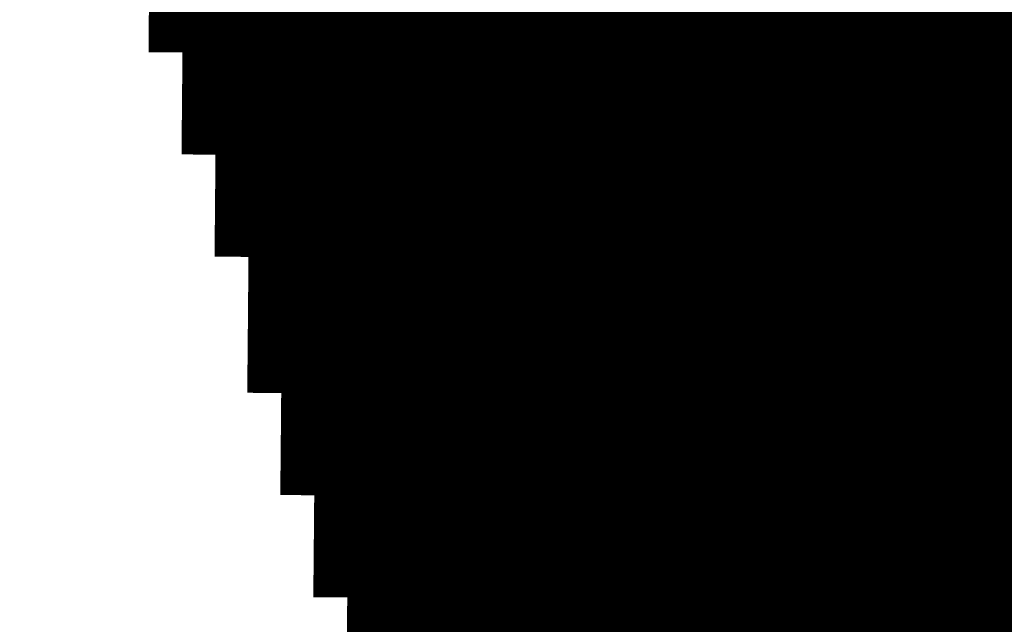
# Model space of a CAD drawing. Extents: x 63 to 129, y -4 to 99.
# Tile 48 of 69: x 78.739 to 79.476, y 9.99 to 10.443. Entities that reach past the tile are written whole.
import ezdxf

# ---------------------------------------------------------------- set-up
doc = ezdxf.new("R2010")
doc.units = 0
doc.layers.get('0').update_dxf_attribs({"linetype": 'CONTINUOUS'})
doc.layers.add('2D_LINE_29', color=112, linetype='CONTINUOUS')

# ---------------------------------------------------------------- blocks, each defined once
blk = doc.blocks.new('SMOOTH_0$0254')
at = {"const_width": 0.0127}
blk.add_lwpolyline([(-0.00635, 0, 1), (0.00635, 0, 1)], format="xyb", close=True, dxfattribs=at)
blk = doc.blocks.new('DRAWING_448')
at = {"layer": '2D_LINE_29', "const_width": 0.0254}
blk.add_lwpolyline([(0, 0), (-0.00023, 0.0254), (0.02517, 0.02563), (0.05056, 0.02586), (0.0508, 0.00047), (0.0254, 0.00023), (0, 0)], dxfattribs=at)
at = {"layer": '2D_LINE_29'}
for p in [(-0.00023, 0.0254), (0.02517, 0.02563), (0, 0)]:
    blk.add_blockref('SMOOTH_0$0254', p, dxfattribs=at)
blk = doc.blocks.new('DRAWING_452')
at = {"layer": '2D_LINE_29', "const_width": 0.0254}
blk.add_lwpolyline([(0, 0), (-0.0254, -0.00023), (-0.0508, -0.00047), (-0.05103, 0.02493), (-0.07643, 0.0247), (-0.10183, 0.02447), (-0.10206, 0.04987), (-0.12746, 0.04963), (-0.15286, 0.0494), (-0.15309, 0.0748), (-0.17849, 0.07457), (-0.20389, 0.07433), (-0.20412, 0.09973), (-0.22952, 0.0995), (-0.25492, 0.09927), (-0.25515, 0.12466), (-0.28055, 0.12443), (-0.30595, 0.1242), (-0.30619, 0.1496), (-0.33158, 0.14936), (-0.35698, 0.14913), (-0.35722, 0.17453), (-0.38262, 0.1743), (-0.40801, 0.17406)], dxfattribs=at)
at = {"layer": '2D_LINE_29'}
for p in [(-0.0254, -0.00023), (0, 0)]:
    blk.add_blockref('SMOOTH_0$0254', p, dxfattribs=at)
blk = doc.blocks.new('DRAWING_453')
at = {"layer": '2D_LINE_29', "const_width": 0.0254}
blk.add_lwpolyline([(0.10113, 0.05173), (0.12653, 0.05196), (0.15193, 0.0522), (0.15169, 0.0776), (0.17709, 0.07783), (0.20249, 0.07806), (0.20226, 0.10346)], dxfattribs=at)
blk = doc.blocks.new('DRAWING_456')
at = {"layer": '2D_LINE_29', "const_width": 0.0254}
blk.add_lwpolyline([(0, 0), (-0.0254, -0.00023), (-0.0508, -0.00047), (-0.0762, -0.0007), (-0.07643, 0.0247), (-0.10183, 0.02447), (-0.12723, 0.02423), (-0.12746, 0.04963), (-0.15286, 0.0494), (-0.17826, 0.04917), (-0.17849, 0.07457), (-0.20389, 0.07433), (-0.22929, 0.0741), (-0.22952, 0.0995), (-0.25492, 0.09927), (-0.28032, 0.09903), (-0.28055, 0.12443), (-0.30595, 0.1242), (-0.33135, 0.12397), (-0.33158, 0.14936), (-0.35698, 0.14913), (-0.38238, 0.1489), (-0.40778, 0.14867)], dxfattribs=at)
at = {"layer": '2D_LINE_29'}
for p in [(-0.0254, -0.00023), (0, 0)]:
    blk.add_blockref('SMOOTH_0$0254', p, dxfattribs=at)
blk = doc.blocks.new('DRAWING_459')
at = {"layer": '2D_LINE_29', "const_width": 0.0254}
blk.add_lwpolyline([(-0.40592, -0.05453), (-0.40568, -0.07992), (-0.43108, -0.08016), (-0.45648, -0.08039), (-0.45625, -0.10579), (-0.48165, -0.10602), (-0.50705, -0.10626), (-0.53245, -0.10649), (-0.53221, -0.13189), (-0.55761, -0.13212), (-0.58301, -0.13235), (-0.58278, -0.15775), (-0.60818, -0.15799), (-0.63357, -0.15822), (-0.63334, -0.18362), (-0.65874, -0.18385), (-0.68414, -0.18408)], dxfattribs=at)
blk = doc.blocks.new('DRAWING_460')
at = {"layer": '2D_LINE_29', "const_width": 0.0254}
blk.add_lwpolyline([(-0.33019, -0.00303), (-0.32995, -0.02843), (-0.35535, -0.02866), (-0.38075, -0.02889), (-0.38052, -0.05429), (-0.40592, -0.05453), (-0.43132, -0.05476), (-0.43108, -0.08016), (-0.45648, -0.08039), (-0.48188, -0.08062), (-0.50728, -0.08086), (-0.50705, -0.10626), (-0.53245, -0.10649), (-0.55784, -0.10672), (-0.55761, -0.13212), (-0.58301, -0.13235), (-0.60841, -0.13259), (-0.60818, -0.15799), (-0.63358, -0.15822), (-0.65897, -0.15845)], dxfattribs=at)
blk = doc.blocks.new('DRAWING_463')
at = {"layer": '2D_LINE_29', "const_width": 0.0254}
for points in [[(-0.1016, -0.00093), (-0.12699, -0.00117), (-0.12723, 0.02423)], [(-0.25422, 0.02307), (-0.25399, -0.00233), (-0.27939, -0.00256), (-0.30479, -0.0028), (-0.33019, -0.00303), (-0.32995, -0.02843), (-0.35535, -0.02866), (-0.38075, -0.02889), (-0.38052, -0.05429), (-0.40592, -0.05453), (-0.43132, -0.05476), (-0.43108, -0.08016), (-0.45648, -0.08039), (-0.48188, -0.08062), (-0.50728, -0.08086), (-0.50705, -0.10626), (-0.53245, -0.10649), (-0.55784, -0.10672), (-0.55761, -0.13212), (-0.58301, -0.13235), (-0.60841, -0.13259), (-0.60818, -0.15799), (-0.63358, -0.15822), (-0.65897, -0.15845)]]:
    blk.add_lwpolyline(points, dxfattribs=at)
blk = doc.blocks.new('DRAWING_465')
at = {"layer": '2D_LINE_29', "const_width": 0.0254}
for points in [[(0.10113, 0.05173), (0.12653, 0.05196), (0.15193, 0.0522), (0.15169, 0.07759), (0.17709, 0.07783), (0.20249, 0.07806), (0.20226, 0.10346), (0.22766, 0.10369), (0.25306, 0.10393), (0.25282, 0.12932)], [(0.73564, 0.10835), (0.73587, 0.08295), (0.71047, 0.08272), (0.68507, 0.08249), (0.65967, 0.08226), (0.63427, 0.08202), (0.63451, 0.05662), (0.60911, 0.05639), (0.60888, 0.08179), (0.63427, 0.08202), (0.63404, 0.10742), (0.60864, 0.10719), (0.60841, 0.13259)], [(0.55761, 0.13212), (0.55784, 0.10672), (0.53245, 0.10649), (0.50705, 0.10626), (0.50728, 0.08086), (0.48188, 0.08062), (0.45648, 0.08039), (0.43108, 0.08016), (0.43132, 0.05476), (0.40592, 0.05453), (0.38052, 0.05429), (0.38075, 0.02889), (0.35535, 0.02866), (0.32995, 0.02843), (0.33019, 0.00303), (0.30479, 0.0028), (0.27939, 0.00256), (0.25399, 0.00233), (0.25422, -0.02307), (0.22882, -0.0233), (0.20342, -0.02353), (0.20366, -0.04893), (0.17826, -0.04917), (0.15286, -0.0494), (0.15309, -0.0748), (0.12769, -0.07503), (0.10229, -0.07526)]]:
    blk.add_lwpolyline(points, dxfattribs=at)
blk = doc.blocks.new('DRAWING_467')
at = {"layer": '2D_LINE_29', "const_width": 0.0254}
blk.add_lwpolyline([(0, 0), (-0.0254, -0.00023), (-0.0508, -0.00047), (-0.0762, -0.0007), (-0.1016, -0.00093), (-0.10136, -0.02633), (-0.12676, -0.02656), (-0.12699, -0.00116), (-0.15239, -0.0014), (-0.17779, -0.00163), (-0.17803, 0.02377), (-0.20342, 0.02353), (-0.22882, 0.0233), (-0.22859, -0.0021), (-0.25399, -0.00233), (-0.27939, -0.00256), (-0.30479, -0.0028), (-0.30455, -0.0282), (-0.32995, -0.02843), (-0.35535, -0.02866), (-0.35512, -0.05406), (-0.38052, -0.05429), (-0.40592, -0.05453), (-0.40568, -0.07993), (-0.43108, -0.08016), (-0.45648, -0.08039), (-0.48188, -0.08062), (-0.48165, -0.10602), (-0.50705, -0.10626), (-0.53245, -0.10649), (-0.53221, -0.13189), (-0.55761, -0.13212), (-0.58301, -0.13235), (-0.58278, -0.15775), (-0.60818, -0.15799), (-0.63357, -0.15822)], dxfattribs=at)
at = {"layer": '2D_LINE_29'}
for p in [(-0.0254, -0.00023), (0, 0)]:
    blk.add_blockref('SMOOTH_0$0254', p, dxfattribs=at)
blk = doc.blocks.new('DRAWING_469')
at = {"layer": '2D_LINE_29', "const_width": 0.0254}
blk.add_lwpolyline([(0, 0), (-0.00023, 0.0254), (0.02517, 0.02563), (0.05056, 0.02586), (0.0508, 0.00047), (0.0254, 0.00023), (0, 0)], dxfattribs=at)
at = {"layer": '2D_LINE_29'}
for p in [(-0.00023, 0.0254), (0.02517, 0.02563), (0, 0)]:
    blk.add_blockref('SMOOTH_0$0254', p, dxfattribs=at)
blk = doc.blocks.new('DRAWING_470')
at = {"layer": '2D_LINE_29', "const_width": 0.0254}
blk.add_lwpolyline([(0, 0), (-0.0254, -0.00023), (-0.0508, -0.00047), (-0.0762, -0.0007), (-0.1016, -0.00093), (-0.10136, -0.02633), (-0.12676, -0.02656), (-0.12699, -0.00117), (-0.15239, -0.0014), (-0.17779, -0.00163), (-0.17803, 0.02377), (-0.20342, 0.02353), (-0.22882, 0.0233), (-0.22859, -0.0021), (-0.25399, -0.00233), (-0.27939, -0.00256), (-0.30479, -0.0028), (-0.30455, -0.0282), (-0.32995, -0.02843), (-0.35535, -0.02866), (-0.35512, -0.05406), (-0.38052, -0.05429), (-0.40592, -0.05453), (-0.40568, -0.07993), (-0.43108, -0.08016), (-0.45648, -0.08039), (-0.48188, -0.08062), (-0.48165, -0.10602), (-0.50705, -0.10626), (-0.53245, -0.10649), (-0.53221, -0.13189), (-0.55761, -0.13212), (-0.58301, -0.13235), (-0.58278, -0.15775), (-0.60818, -0.15799), (-0.63358, -0.15822)], dxfattribs=at)
at = {"layer": '2D_LINE_29'}
for p in [(-0.0254, -0.00023), (0, 0)]:
    blk.add_blockref('SMOOTH_0$0254', p, dxfattribs=at)
blk = doc.blocks.new('DRAWING_472')
at = {"layer": '2D_LINE_29', "const_width": 0.0254}
blk.add_lwpolyline([(0.24304, -1.57264), (0.24327, -1.59804), (0.21787, -1.59827), (0.2181, -1.62367), (0.21834, -1.64907), (0.21857, -1.67447), (0.19317, -1.6747), (0.16777, -1.67493), (0.14237, -1.67516), (0.11698, -1.6754), (0.11721, -1.7008), (0.09181, -1.70103), (0.09158, -1.67563), (0.06618, -1.67586), (0.04078, -1.6761), (0.04055, -1.6507), (0.01515, -1.65093), (-0.01025, -1.65116), (-0.01002, -1.67656), (-0.03542, -1.6768), (-0.06082, -1.67703), (-0.08622, -1.67726), (-0.08598, -1.70266), (-0.11138, -1.70289), (-0.13678, -1.70313), (-0.13655, -1.72853), (-0.16195, -1.72876), (-0.18735, -1.72899), (-0.18711, -1.75439), (-0.21251, -1.75462), (-0.23791, -1.75486), (-0.26331, -1.75509), (-0.26308, -1.78049), (-0.28848, -1.78072), (-0.31387, -1.78095), (-0.31364, -1.80635), (-0.33904, -1.80659), (-0.36444, -1.80682), (-0.36421, -1.83222), (-0.38961, -1.83245), (-0.415, -1.83268)], dxfattribs=at)
blk = doc.blocks.new('DRAWING_474')
at = {"layer": '2D_LINE_29', "const_width": 0.0254}
blk.add_lwpolyline([(0, 0), (-0.0254, -0.00023), (-0.0508, -0.00047), (-0.0762, -0.0007), (-0.07596, -0.0261), (-0.10136, -0.02633), (-0.1016, -0.00093), (-0.12699, -0.00116), (-0.15239, -0.0014), (-0.15263, 0.024), (-0.17803, 0.02377), (-0.20342, 0.02354), (-0.20319, -0.00186), (-0.22859, -0.0021), (-0.25399, -0.00233), (-0.27939, -0.00256), (-0.27916, -0.02796), (-0.30455, -0.02819), (-0.32995, -0.02843), (-0.32972, -0.05383), (-0.35512, -0.05406), (-0.38052, -0.05429), (-0.38029, -0.07969), (-0.40568, -0.07992), (-0.43108, -0.08016), (-0.45648, -0.08039), (-0.45625, -0.10579), (-0.48165, -0.10602), (-0.50705, -0.10626), (-0.50681, -0.13165), (-0.53221, -0.13189), (-0.55761, -0.13212), (-0.55738, -0.15752), (-0.58278, -0.15775), (-0.60818, -0.15799)], dxfattribs=at)
at = {"layer": '2D_LINE_29'}
for p in [(-0.0254, -0.00023), (0, 0)]:
    blk.add_blockref('SMOOTH_0$0254', p, dxfattribs=at)
blk = doc.blocks.new('DRAWING_476')
at = {"layer": '2D_LINE_29', "const_width": 0.0254}
blk.add_lwpolyline([(0, 0), (-0.00023, 0.0254), (0.02517, 0.02563), (0.05056, 0.02586), (0.07596, 0.0261), (0.0762, 0.0007), (0.0508, 0.00047), (0.0254, 0.00023), (0, 0)], dxfattribs=at)
at = {"layer": '2D_LINE_29'}
for p in [(-0.00023, 0.0254), (0.02517, 0.02563), (0, 0)]:
    blk.add_blockref('SMOOTH_0$0254', p, dxfattribs=at)
blk = doc.blocks.new('DRAWING_477')
at = {"layer": '2D_LINE_29', "const_width": 0.0254}
blk.add_lwpolyline([(0, 0), (-0.0254, -0.00023), (-0.0508, -0.00047), (-0.0762, -0.0007), (-0.07596, -0.0261), (-0.10136, -0.02633), (-0.1016, -0.00093), (-0.12699, -0.00117), (-0.15239, -0.0014), (-0.15263, 0.024), (-0.17803, 0.02377), (-0.20342, 0.02353), (-0.20319, -0.00186), (-0.22859, -0.0021), (-0.25399, -0.00233), (-0.27939, -0.00256), (-0.27916, -0.02796), (-0.30455, -0.0282), (-0.32995, -0.02843), (-0.32972, -0.05383), (-0.35512, -0.05406), (-0.38052, -0.05429), (-0.38028, -0.07969), (-0.40568, -0.07993), (-0.43108, -0.08016), (-0.45648, -0.08039), (-0.45625, -0.10579), (-0.48165, -0.10602), (-0.50705, -0.10626), (-0.50681, -0.13166), (-0.53221, -0.13189), (-0.55761, -0.13212), (-0.55738, -0.15752), (-0.58278, -0.15775), (-0.60818, -0.15799)], dxfattribs=at)
at = {"layer": '2D_LINE_29'}
for p in [(-0.0254, -0.00023), (0, 0)]:
    blk.add_blockref('SMOOTH_0$0254', p, dxfattribs=at)
blk = doc.blocks.new('DRAWING_480')
at = {"layer": '2D_LINE_29', "const_width": 0.0254}
blk.add_lwpolyline([(0, 0), (-0.0254, -0.00023), (-0.0508, -0.00047), (-0.0762, -0.0007), (-0.07643, 0.0247), (-0.10183, 0.02447), (-0.12723, 0.02423), (-0.12746, 0.04963), (-0.15286, 0.0494), (-0.17826, 0.04917), (-0.17803, 0.02377), (-0.20342, 0.02353), (-0.22882, 0.0233), (-0.25422, 0.02307), (-0.25399, -0.00233), (-0.27939, -0.00256), (-0.30479, -0.0028), (-0.30455, -0.0282), (-0.32995, -0.02843), (-0.35535, -0.02866), (-0.35512, -0.05406), (-0.38052, -0.05429), (-0.40592, -0.05453), (-0.43132, -0.05476), (-0.43108, -0.08016), (-0.45648, -0.08039), (-0.48188, -0.08062), (-0.48165, -0.10602), (-0.50705, -0.10626), (-0.53245, -0.10649), (-0.53221, -0.13189), (-0.55761, -0.13212), (-0.58301, -0.13235)], dxfattribs=at)
at = {"layer": '2D_LINE_29'}
for p in [(-0.0254, -0.00023), (0, 0)]:
    blk.add_blockref('SMOOTH_0$0254', p, dxfattribs=at)
blk = doc.blocks.new('DRAWING_481')
at = {"layer": '2D_LINE_29', "const_width": 0.0254}
blk.add_lwpolyline([(0, 0), (-0.0254, -0.00023), (-0.0508, -0.00047), (-0.0762, -0.0007), (-0.07643, 0.0247), (-0.10183, 0.02447), (-0.12723, 0.02423), (-0.12746, 0.04963), (-0.15286, 0.0494), (-0.17826, 0.04917), (-0.17803, 0.02377), (-0.20342, 0.02353), (-0.22882, 0.0233), (-0.25422, 0.02307), (-0.25399, -0.00233), (-0.27939, -0.00256), (-0.30479, -0.0028), (-0.30455, -0.02819), (-0.32995, -0.02843), (-0.35535, -0.02866), (-0.35512, -0.05406), (-0.38052, -0.05429), (-0.40592, -0.05453), (-0.43132, -0.05476), (-0.43108, -0.08016), (-0.45648, -0.08039), (-0.48188, -0.08062), (-0.48165, -0.10602), (-0.50705, -0.10626), (-0.53245, -0.10649), (-0.53221, -0.13189), (-0.55761, -0.13212), (-0.58301, -0.13235)], dxfattribs=at)
at = {"layer": '2D_LINE_29'}
for p in [(-0.0254, -0.00023), (0, 0)]:
    blk.add_blockref('SMOOTH_0$0254', p, dxfattribs=at)
blk = doc.blocks.new('DRAWING_484')
at = {"layer": '2D_LINE_29', "const_width": 0.0254}
blk.add_lwpolyline([(0, 0), (-0.0254, -0.00023), (-0.0508, -0.00047), (-0.0762, -0.0007), (-0.07643, 0.0247), (-0.10183, 0.02447), (-0.12723, 0.02423), (-0.12746, 0.04963), (-0.15286, 0.0494), (-0.17826, 0.04917), (-0.17803, 0.02377), (-0.20342, 0.02353), (-0.22882, 0.0233), (-0.25422, 0.02307), (-0.25399, -0.00233), (-0.27939, -0.00256), (-0.30479, -0.0028), (-0.30455, -0.0282), (-0.32995, -0.02843), (-0.35535, -0.02866), (-0.35512, -0.05406), (-0.38052, -0.05429), (-0.40592, -0.05453), (-0.43132, -0.05476), (-0.43108, -0.08016), (-0.45648, -0.08039), (-0.48188, -0.08062), (-0.48165, -0.10602), (-0.50705, -0.10626), (-0.53245, -0.10649), (-0.53221, -0.13189), (-0.55761, -0.13212), (-0.58301, -0.13235)], dxfattribs=at)
at = {"layer": '2D_LINE_29'}
for p in [(-0.0254, -0.00023), (0, 0)]:
    blk.add_blockref('SMOOTH_0$0254', p, dxfattribs=at)
blk = doc.blocks.new('DRAWING_486')
at = {"layer": '2D_LINE_29', "const_width": 0.0254}
blk.add_lwpolyline([(0, 0), (-0.0254, -0.00023), (-0.0508, -0.00047), (-0.0762, -0.0007), (-0.1016, -0.00093), (-0.10183, 0.02447), (-0.07643, 0.0247), (-0.05103, 0.02493), (-0.05126, 0.05033), (-0.07666, 0.0501), (-0.10206, 0.04987), (-0.10229, 0.07526), (-0.12769, 0.07503), (-0.15309, 0.0748), (-0.15286, 0.0494), (-0.17826, 0.04917), (-0.20366, 0.04893), (-0.22906, 0.0487), (-0.22882, 0.0233), (-0.25422, 0.02307), (-0.27962, 0.02284), (-0.27939, -0.00256), (-0.30479, -0.0028), (-0.33019, -0.00303), (-0.32995, -0.02843), (-0.35535, -0.02866), (-0.38075, -0.02889), (-0.40615, -0.02913), (-0.40592, -0.05453), (-0.43132, -0.05476), (-0.45671, -0.05499), (-0.45648, -0.08039), (-0.48188, -0.08062), (-0.50728, -0.08086), (-0.50705, -0.10626), (-0.53245, -0.10649), (-0.55784, -0.10672)], dxfattribs=at)
at = {"layer": '2D_LINE_29'}
for p in [(-0.0254, -0.00023), (0, 0)]:
    blk.add_blockref('SMOOTH_0$0254', p, dxfattribs=at)
blk = doc.blocks.new('DRAWING_488')
at = {"layer": '2D_LINE_29', "const_width": 0.0254}
blk.add_lwpolyline([(0, 0), (-0.0254, -0.00023), (-0.0508, -0.00047), (-0.0762, -0.0007), (-0.1016, -0.00093), (-0.10183, 0.02447), (-0.12723, 0.02423), (-0.15263, 0.024), (-0.15286, 0.0494), (-0.17826, 0.04917), (-0.20366, 0.04893), (-0.22906, 0.0487), (-0.22882, 0.0233), (-0.25422, 0.02307), (-0.27962, 0.02284), (-0.27939, -0.00256), (-0.30479, -0.0028), (-0.33019, -0.00303), (-0.32995, -0.02843), (-0.35535, -0.02866), (-0.38075, -0.02889), (-0.40615, -0.02913), (-0.40592, -0.05453), (-0.43132, -0.05476), (-0.45671, -0.05499), (-0.45648, -0.08039), (-0.48188, -0.08062), (-0.50728, -0.08086), (-0.50705, -0.10626), (-0.53245, -0.10649), (-0.55784, -0.10672)], dxfattribs=at)
at = {"layer": '2D_LINE_29'}
for p in [(-0.0254, -0.00023), (0, 0)]:
    blk.add_blockref('SMOOTH_0$0254', p, dxfattribs=at)
blk = doc.blocks.new('DRAWING_492')
at = {"layer": '2D_LINE_29', "const_width": 0.0254}
for points in [[(1.06839, -0.16801), (1.09378, -0.16777), (1.11918, -0.16754), (1.11895, -0.14214), (1.14435, -0.14191), (1.16975, -0.14167), (1.16952, -0.11628), (1.19491, -0.11604), (1.22031, -0.11581), (1.22008, -0.09041), (1.24548, -0.09018), (1.27088, -0.08994), (1.29628, -0.08971), (1.29604, -0.06431)], [(1.65186, -0.08645), (1.6521, -0.11185), (1.65233, -0.13725), (1.65256, -0.16265), (1.65279, -0.18805), (1.65303, -0.21344), (1.65326, -0.23884), (1.65349, -0.26424), (1.65373, -0.28964), (1.65396, -0.31504), (1.65419, -0.34044), (1.65443, -0.36584), (1.62903, -0.36607), (1.60363, -0.3663), (1.60386, -0.3917), (1.60409, -0.4171), (1.60433, -0.4425), (1.57893, -0.44273), (1.55353, -0.44297), (1.52813, -0.4432), (1.52836, -0.4686), (1.50296, -0.46883), (1.47757, -0.46906), (1.47733, -0.44367), (1.50273, -0.44343), (1.52813, -0.4432), (1.5279, -0.4178), (1.5025, -0.41803), (1.4771, -0.41827), (1.47687, -0.39287), (1.45147, -0.3931), (1.42607, -0.39333), (1.40067, -0.39357), (1.4009, -0.41897), (1.3755, -0.4192), (1.3501, -0.41943), (1.35034, -0.44483), (1.32494, -0.44506), (1.29954, -0.4453), (1.29977, -0.4707), (1.27437, -0.47093), (1.24897, -0.47116), (1.22358, -0.47139), (1.22381, -0.49679), (1.19841, -0.49703), (1.17301, -0.49726), (1.17324, -0.52266), (1.14785, -0.52289), (1.12245, -0.52312), (1.12268, -0.54852), (1.09728, -0.54876), (1.07188, -0.54899)]]:
    blk.add_lwpolyline(points, dxfattribs=at)
blk = doc.blocks.new('DRAWING_494')
at = {"layer": '2D_LINE_29', "const_width": 0.0254}
blk.add_lwpolyline([(0, 0), (-0.0254, -0.00023), (-0.0508, -0.00047), (-0.0762, -0.0007), (-0.07596, -0.0261), (-0.10136, -0.02633), (-0.12676, -0.02656), (-0.12699, -0.00117), (-0.15239, -0.0014), (-0.17779, -0.00163), (-0.20319, -0.00186), (-0.20342, 0.02353), (-0.22882, 0.0233), (-0.25422, 0.02307), (-0.25399, -0.00233), (-0.27939, -0.00256), (-0.30479, -0.0028), (-0.30455, -0.0282), (-0.32995, -0.02843), (-0.35535, -0.02866), (-0.38075, -0.02889), (-0.38052, -0.05429), (-0.40592, -0.05453), (-0.43132, -0.05476), (-0.43108, -0.08016), (-0.45648, -0.08039), (-0.48188, -0.08062), (-0.48165, -0.10602)], dxfattribs=at)
at = {"layer": '2D_LINE_29'}
for p in [(-0.0254, -0.00023), (0, 0)]:
    blk.add_blockref('SMOOTH_0$0254', p, dxfattribs=at)
blk = doc.blocks.new('DRAWING_497')
at = {"layer": '2D_LINE_29', "const_width": 0.0254}
blk.add_lwpolyline([(0, 0), (-0.0254, -0.00023), (-0.0508, -0.00047), (-0.0762, -0.0007), (-0.1016, -0.00093), (-0.10183, 0.02447), (-0.12723, 0.02423), (-0.15263, 0.024), (-0.17803, 0.02377), (-0.17826, 0.04917), (-0.20366, 0.04893), (-0.22906, 0.0487), (-0.22882, 0.0233), (-0.25422, 0.02307), (-0.27962, 0.02284), (-0.27939, -0.00256), (-0.30479, -0.0028), (-0.33019, -0.00303), (-0.35559, -0.00326), (-0.35535, -0.02866)], dxfattribs=at)
at = {"layer": '2D_LINE_29'}
for p in [(-0.0254, -0.00023), (0, 0)]:
    blk.add_blockref('SMOOTH_0$0254', p, dxfattribs=at)
blk = doc.blocks.new('DRAWING_500')
at = {"layer": '2D_LINE_29', "const_width": 0.0254}
blk.add_lwpolyline([(-0.1016, -0.00093), (-0.10183, 0.02447), (-0.12723, 0.02423), (-0.15263, 0.024), (-0.17803, 0.02377), (-0.17826, 0.04917), (-0.20366, 0.04893), (-0.22906, 0.0487), (-0.22882, 0.0233), (-0.25422, 0.02307), (-0.27962, 0.02284), (-0.27939, -0.00256)], dxfattribs=at)
blk = doc.blocks.new('DRAWING_502')
at = {"layer": '2D_LINE_29', "const_width": 0.0254}
for points in [[(0.06758, -1.82826), (0.06781, -1.85366), (0.06804, -1.87905), (0.06827, -1.90445), (0.06851, -1.92985), (0.06874, -1.95525), (0.06897, -1.98065), (0.06921, -2.00605), (0.06944, -2.03145), (0.06967, -2.05685), (0.06991, -2.08225), (0.07014, -2.10765), (0.07037, -2.13304), (0.0706, -2.15844), (0.07084, -2.18384), (0.04544, -2.18408), (0.04567, -2.20947), (0.0459, -2.23487), (0.04614, -2.26027), (0.02074, -2.2605), (-0.00466, -2.26074), (-0.03006, -2.26097), (-0.02983, -2.28637), (-0.02959, -2.31177)], [(-0.15659, -2.31293), (-0.15682, -2.28754), (-0.18222, -2.28777), (-0.20762, -2.288), (-0.20739, -2.3134)]]:
    blk.add_lwpolyline(points, dxfattribs=at)
blk = doc.blocks.new('DRAWING_554')
at = {"layer": '2D_LINE_29', "const_width": 0.0254}
blk.add_lwpolyline([(-0.00839, 0.91436), (-0.00862, 0.93976), (-0.00886, 0.96516), (-0.00909, 0.99056), (-0.00932, 1.01596), (-0.00955, 1.04136), (-0.00979, 1.06675), (-0.01002, 1.09215), (-0.01025, 1.11755), (-0.01049, 1.14295), (-0.01072, 1.16835), (-0.01095, 1.19375), (-0.01119, 1.21915), (-0.01142, 1.24455), (-0.01165, 1.26995), (-0.01188, 1.29535), (-0.01212, 1.32074), (-0.01235, 1.34614), (-0.01258, 1.37154), (-0.01282, 1.39694), (-0.01305, 1.42234)], dxfattribs=at)
blk = doc.blocks.new('DRAWING_557')
at = {"layer": '2D_LINE_29', "const_width": 0.0254}
blk.add_lwpolyline([(0.01654, 0.96539), (0.01631, 0.99079), (0.01608, 1.01619), (0.01584, 1.04159), (0.01561, 1.06699), (0.01538, 1.09239), (0.01515, 1.11779), (0.01491, 1.14318), (0.01468, 1.16858), (0.01445, 1.19398), (0.01421, 1.21938), (0.01398, 1.24478), (0.01375, 1.27018), (0.01351, 1.29558), (0.01328, 1.32098), (0.01305, 1.34638), (0.01282, 1.37178), (0.01258, 1.39717), (0.01235, 1.42257), (0.01212, 1.44797), (0.01188, 1.47337)], dxfattribs=at)
blk = doc.blocks.new('DRAWING_592')
at = {"layer": '2D_LINE_29', "const_width": 0.0254}
blk.add_lwpolyline([(1.15647, 1.30606), (1.15623, 1.33146), (1.18163, 1.3317), (1.20703, 1.33193), (1.2068, 1.35733), (1.2322, 1.35756), (1.2576, 1.35779), (1.283, 1.35803), (1.28276, 1.38343), (1.30816, 1.38366), (1.33356, 1.38389), (1.33333, 1.40929), (1.35873, 1.40952), (1.38413, 1.40976), (1.38436, 1.38436), (1.40976, 1.38459), (1.43516, 1.38482), (1.46055, 1.38506), (1.46079, 1.35966), (1.48619, 1.35989), (1.51159, 1.36012), (1.51135, 1.38552), (1.53675, 1.38576), (1.56215, 1.38599), (1.58755, 1.38622)], dxfattribs=at)
blk = doc.blocks.new('DRAWING_612')
at = {"layer": '2D_LINE_29', "const_width": 0.0254}
blk.add_lwpolyline([(0.54619, 1.37667), (0.54596, 1.40207), (0.54573, 1.42747), (0.54549, 1.45287), (0.54526, 1.47826), (0.54503, 1.50366), (0.54479, 1.52906), (0.54456, 1.55446), (0.54433, 1.57986), (0.5441, 1.60526), (0.54386, 1.63066), (0.54363, 1.65606), (0.5434, 1.68146), (0.54316, 1.70685), (0.54293, 1.73225), (0.5427, 1.75765), (0.54246, 1.78305), (0.54223, 1.80845), (0.542, 1.83385), (0.54177, 1.85925), (0.54153, 1.88465)], dxfattribs=at)
blk = doc.blocks.new('DRAWING_619')
at = {"layer": '2D_LINE_29', "const_width": 0.0254}
blk.add_lwpolyline([(0.77478, 1.37877), (0.77455, 1.40416), (0.77432, 1.42956), (0.77408, 1.45496), (0.77385, 1.48036), (0.77362, 1.50576), (0.77339, 1.53116), (0.77315, 1.55656), (0.77292, 1.58196), (0.77269, 1.60736), (0.77245, 1.63276), (0.77222, 1.65815), (0.77199, 1.68355), (0.77175, 1.70895), (0.77152, 1.73435), (0.77129, 1.75975), (0.77106, 1.78515), (0.77082, 1.81055), (0.77059, 1.83595), (0.77036, 1.86135), (0.77012, 1.88674)], dxfattribs=at)
blk = doc.blocks.new('DRAWING_625')
at = {"layer": '2D_LINE_29', "const_width": 0.0254}
for points in [[(0.83327, 0.54107), (0.83304, 0.56647), (0.83281, 0.59187), (0.83257, 0.61726), (0.83234, 0.64266), (0.83211, 0.66806), (0.83187, 0.69346), (0.83164, 0.71886), (0.83141, 0.74426), (0.83117, 0.76966), (0.83094, 0.79506), (0.83071, 0.82046), (0.83048, 0.84585), (0.83024, 0.87125), (0.83001, 0.89665), (0.82978, 0.92205), (0.82954, 0.94745), (0.82931, 0.97285), (0.82908, 0.99825), (0.82884, 1.02365), (0.82861, 1.04905)], [(1.00664, 1.02528), (1.00687, 0.99988), (1.0071, 0.97448), (1.00734, 0.94908), (1.00757, 0.92368), (1.0078, 0.89828), (1.00803, 0.87288), (1.00827, 0.84749), (0.98287, 0.84725), (0.95747, 0.84702), (0.93207, 0.84679), (0.9323, 0.82139), (0.93254, 0.79599), (0.93277, 0.77059), (0.933, 0.74519), (0.9076, 0.74496), (0.90784, 0.71956), (0.90807, 0.69416), (0.9083, 0.66876), (0.90854, 0.64336), (0.90877, 0.61796), (0.909, 0.59256), (0.90924, 0.56717), (0.90947, 0.54177)]]:
    blk.add_lwpolyline(points, dxfattribs=at)
blk = doc.blocks.new('DRAWING_631')
at = {"layer": '2D_LINE_29', "const_width": 0.0254}
blk.add_lwpolyline([(-1.13037, 1.38669), (-1.1306, 1.41209), (-1.13084, 1.43749), (-1.13107, 1.46289), (-1.1313, 1.48828), (-1.13153, 1.51368), (-1.13177, 1.53908), (-1.132, 1.56448), (-1.13223, 1.58988), (-1.13247, 1.61528), (-1.1327, 1.64068), (-1.13293, 1.66608), (-1.13317, 1.69148), (-1.1334, 1.71687), (-1.13363, 1.74227), (-1.13386, 1.76767), (-1.1341, 1.79307), (-1.13433, 1.81847), (-1.13456, 1.84387), (-1.1348, 1.86927), (-1.13503, 1.89467)], dxfattribs=at)
blk = doc.blocks.new('DRAWING_633')
at = {"layer": '2D_LINE_29', "const_width": 0.0254}
blk.add_lwpolyline([(-1.13037, 1.38669), (-1.1306, 1.41209), (-1.13084, 1.43749), (-1.13107, 1.46289), (-1.1313, 1.48828), (-1.13153, 1.51368), (-1.13177, 1.53908), (-1.132, 1.56448), (-1.13223, 1.58988), (-1.13247, 1.61528), (-1.1327, 1.64068), (-1.13293, 1.66608), (-1.13317, 1.69148), (-1.1334, 1.71687), (-1.13363, 1.74227), (-1.13386, 1.76767), (-1.1341, 1.79307), (-1.13433, 1.81847), (-1.13456, 1.84387), (-1.1348, 1.86927), (-1.13503, 1.89467)], dxfattribs=at)
blk = doc.blocks.new('DRAWING_635')
at = {"layer": '2D_LINE_29', "const_width": 0.0254}
blk.add_lwpolyline([(0.19037, 1.39881), (0.19014, 1.4242), (0.18991, 1.4496), (0.18968, 1.475), (0.18944, 1.5004), (0.18921, 1.5258), (0.18898, 1.5512), (0.18874, 1.5766), (0.18851, 1.602), (0.18828, 1.6274), (0.18804, 1.65279), (0.18781, 1.67819), (0.18758, 1.70359), (0.18735, 1.72899), (0.18711, 1.75439), (0.18688, 1.77979), (0.18665, 1.80519), (0.18641, 1.83059), (0.18618, 1.85599), (0.18595, 1.88139), (0.18571, 1.90678)], dxfattribs=at)
blk = doc.blocks.new('DRAWING_636')
at = {"layer": '2D_LINE_29', "const_width": 0.0254}
blk.add_lwpolyline([(-0.01282, 1.39694), (-0.01305, 1.42234), (-0.01328, 1.44774), (-0.01352, 1.47314), (-0.01375, 1.49854), (-0.01398, 1.52394), (-0.01421, 1.54933), (-0.01445, 1.57473), (-0.01468, 1.60013), (-0.01491, 1.62553), (-0.01515, 1.65093), (-0.01538, 1.67633), (-0.01561, 1.70173), (-0.01585, 1.72713), (-0.01608, 1.75253), (-0.01631, 1.77793), (-0.01654, 1.80332), (-0.01678, 1.82872), (-0.01701, 1.85412), (-0.01724, 1.87952), (-0.01748, 1.90492)], dxfattribs=at)
blk = doc.blocks.new('DRAWING_637')
at = {"layer": '2D_LINE_29', "const_width": 0.0254}
blk.add_lwpolyline([(0.06338, 1.39764), (0.06315, 1.42304), (0.06291, 1.44844), (0.06268, 1.47384), (0.06245, 1.49924), (0.06222, 1.52464), (0.06198, 1.55003), (0.06175, 1.57543), (0.06152, 1.60083), (0.06128, 1.62623), (0.06105, 1.65163), (0.06082, 1.67703), (0.06058, 1.70243), (0.06035, 1.72783), (0.06012, 1.75323), (0.05989, 1.77862), (0.05965, 1.80402), (0.05942, 1.82942), (0.05919, 1.85482), (0.05895, 1.88022), (0.05872, 1.90562)], dxfattribs=at)
blk = doc.blocks.new('DRAWING_639')
at = {"layer": '2D_LINE_29', "const_width": 0.0254}
blk.add_lwpolyline([(0.24117, 1.39927), (0.24094, 1.42467), (0.24071, 1.45007), (0.24047, 1.47547), (0.24024, 1.50087), (0.24001, 1.52627), (0.23977, 1.55167), (0.23954, 1.57706), (0.23931, 1.60246), (0.23908, 1.62786), (0.23884, 1.65326), (0.23861, 1.67866), (0.23838, 1.70406), (0.23814, 1.72946), (0.23791, 1.75486), (0.23768, 1.78026), (0.23744, 1.80565), (0.23721, 1.83105), (0.23698, 1.85645), (0.23675, 1.88185), (0.23651, 1.90725)], dxfattribs=at)
blk = doc.blocks.new('DRAWING_642')
at = {"layer": '2D_LINE_29', "const_width": 0.0254}
blk.add_lwpolyline([(0.10975, 1.88069), (0.13515, 1.88092), (0.16055, 1.88115), (0.16032, 1.90655)], dxfattribs=at)

msp = doc.modelspace()

# ---------------------------------------------------------------- block references
at = {"xscale": -1}
for name, p in [('DRAWING_481', (78.92293, 10.22699)), ('DRAWING_557', (79.03873, 9.00668)), ('DRAWING_502', (79.018, 12.28361)), ('DRAWING_625', (79.90626, 9.43054)), ('DRAWING_472', (79.09186, 12.02892)), ('DRAWING_554', (79.1154, 9.05678)), ('DRAWING_631', (78.01882, 8.58422)), ('DRAWING_484', (78.92269, 10.20159)), ('DRAWING_633', (78.06961, 8.58375)), ('DRAWING_460', (78.84906, 10.48168)), ('DRAWING_635', (79.44116, 8.57117)), ('DRAWING_459', (78.82413, 10.53271)), ('DRAWING_467', (78.87376, 10.40525)), ('DRAWING_639', (79.54275, 8.57024)), ('DRAWING_619', (80.10176, 8.59051)), ('DRAWING_480', (78.92316, 10.25239)), ('DRAWING_612', (79.92397, 8.59214)), ('DRAWING_477', (78.89823, 10.30342)), ('DRAWING_637', (79.49195, 8.5707)), ('DRAWING_636', (79.46656, 8.57093)), ('DRAWING_642', (79.61895, 8.56954)), ('DRAWING_453', (79.61009, 10.37309)), ('DRAWING_465', (79.60986, 10.34769)), ('DRAWING_492', (80.57688, 10.54203)), ('DRAWING_452', (78.36555, 10.38451)), ('DRAWING_463', (78.84883, 10.45628)), ('DRAWING_456', (78.33968, 10.33395)), ('DRAWING_448', (79.05178, 10.42902)), ('DRAWING_470', (78.87353, 10.37985)), ('DRAWING_474', (78.89846, 10.32882)), ('DRAWING_486', (78.94763, 10.15056)), ('DRAWING_469', (79.10025, 10.17456)), ('DRAWING_488', (78.94739, 10.12516)), ('DRAWING_476', (79.17575, 10.09767)), ('DRAWING_494', (78.97232, 10.07413)), ('DRAWING_592', (80.55964, 8.66251)), ('DRAWING_497', (78.99702, 9.9977)), ('DRAWING_500', (78.99679, 9.9723))]:
    msp.add_blockref(name, p, dxfattribs=at)

doc.saveas('drawing.dxf')
